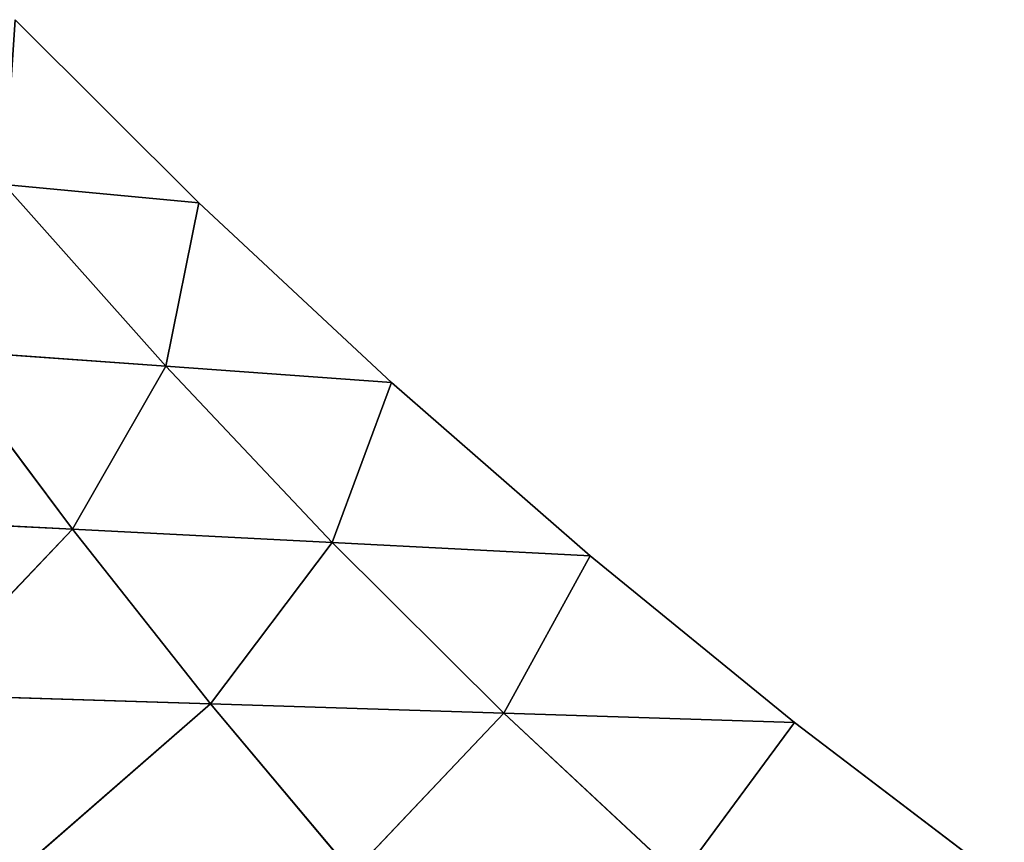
# Model space of a CAD drawing. Extents: x 219 to 498, y 110 to 382.
# Tile 256 of 256: x 402 to 454, y 257 to 300. Entities that reach past the tile are written whole.
import ezdxf

# ---------------------------------------------------------------- set-up
doc = ezdxf.new("R2010")
doc.units = 0
doc.header["$MEASUREMENT"] = 0
doc.layers.get('0').update_dxf_attribs({"color": 144, "linetype": 'CONTINUOUS'})
doc.layers.add('VOILE', color=134, linetype='CONTINUOUS')

# ---------------------------------------------------------------- blocks, each defined once
blk = doc.blocks.new('GROUPE_18')
for p, q in [((168.803, 173.355, 13.029), (178.506, 163.537, 10.972)), ((178.506, 163.527, 10.785), (168.803, 173.344, 12.842)), ((176.761, 154.861, 10.878), (168.22, 164.594, 12.481)), ((178.506, 163.527, 10.785), (168.22, 164.594, 12.481)), ((176.761, 154.861, 10.878), (178.506, 163.527, 10.785)), ((178.506, 163.537, 10.972), (188.705, 153.881, 8.855)), ((178.506, 163.527, 10.785), (178.506, 163.537, 10.972)), ((188.705, 153.871, 8.668), (178.506, 163.527, 10.785)), ((171.823, 146.278, 11.71), (164.735, 155.833, 12.706)), ((176.761, 154.861, 10.878), (164.735, 155.833, 12.706)), ((171.823, 146.278, 11.71), (176.761, 154.861, 10.878)), ((185.574, 145.431, 9.365), (176.761, 154.861, 10.878)), ((188.705, 153.871, 8.668), (176.761, 154.861, 10.878)), ((188.705, 153.871, 8.668), (185.574, 145.431, 9.365)), ((188.705, 153.881, 8.855), (199.216, 144.571, 6.715)), ((188.705, 153.871, 8.668), (188.705, 153.881, 8.855)), ((199.216, 144.561, 6.528), (188.705, 153.871, 8.668)), ((171.823, 146.278, 11.71), (157.989, 147.099, 13.56)), ((163.491, 137.594, 13.034), (171.823, 146.278, 11.71)), ((179.123, 136.963, 10.766), (171.823, 146.278, 11.71)), ((185.574, 145.431, 9.365), (171.823, 146.278, 11.71)), ((185.574, 145.431, 9.365), (179.123, 136.963, 10.766)), ((194.646, 136.3, 7.875), (185.574, 145.431, 9.365)), ((199.216, 144.561, 6.528), (185.574, 145.431, 9.365)), ((199.216, 144.561, 6.528), (194.646, 136.3, 7.875)), ((199.216, 144.571, 6.715), (210.029, 135.618, 4.556)), ((199.216, 144.561, 6.528), (199.216, 144.571, 6.715)), ((210.029, 135.607, 4.369), (199.216, 144.561, 6.528)), ((179.123, 136.963, 10.766), (163.491, 137.594, 13.034)), ((179.123, 136.963, 10.766), (169.162, 128.389, 12.774)), ((186.64, 127.972, 10.007), (179.123, 136.963, 10.766)), ((194.646, 136.3, 7.875), (179.123, 136.963, 10.766)), ((194.646, 136.3, 7.875), (186.64, 127.972, 10.007)), ((203.975, 127.515, 6.477), (194.646, 136.3, 7.875)), ((210.029, 135.607, 4.369), (194.646, 136.3, 7.875)), ((203.975, 127.515, 6.477), (210.029, 135.607, 4.369)), ((210.029, 135.618, 4.556), (221.13, 127.03, 2.379)), ((210.029, 135.607, 4.369), (210.029, 135.618, 4.556)), ((221.13, 127.019, 2.192), (210.029, 135.607, 4.369))]:
    blk.add_line(p, q)
at = {"color": 233}
for p, q in [((168.22, 164.605, 12.668), (178.506, 163.537, 10.972)), ((176.761, 154.872, 11.065), (168.22, 164.605, 12.668)), ((176.761, 154.872, 11.065), (178.506, 163.537, 10.972)), ((171.823, 146.288, 11.898), (164.735, 155.844, 12.893)), ((164.735, 155.844, 12.893), (176.761, 154.872, 11.065)), ((171.823, 146.288, 11.898), (176.761, 154.872, 11.065)), ((176.761, 154.872, 11.065), (188.705, 153.881, 8.855)), ((185.574, 145.442, 9.552), (176.761, 154.872, 11.065)), ((185.574, 145.442, 9.552), (188.705, 153.881, 8.855)), ((157.989, 147.11, 13.747), (171.823, 146.288, 11.898)), ((163.491, 137.605, 13.221), (171.823, 146.288, 11.898)), ((171.823, 146.288, 11.898), (185.574, 145.442, 9.552)), ((179.123, 136.974, 10.953), (171.823, 146.288, 11.898)), ((179.123, 136.974, 10.953), (185.574, 145.442, 9.552)), ((185.574, 145.442, 9.552), (199.216, 144.571, 6.715)), ((194.646, 136.311, 8.062), (185.574, 145.442, 9.552)), ((194.646, 136.311, 8.062), (199.216, 144.571, 6.715)), ((163.491, 137.605, 13.221), (179.123, 136.974, 10.953)), ((169.162, 128.4, 12.961), (179.123, 136.974, 10.953)), ((179.123, 136.974, 10.953), (194.646, 136.311, 8.062)), ((186.64, 127.983, 10.194), (179.123, 136.974, 10.953)), ((186.64, 127.983, 10.194), (194.646, 136.311, 8.062)), ((194.646, 136.311, 8.062), (210.029, 135.618, 4.556)), ((203.975, 127.525, 6.664), (194.646, 136.311, 8.062)), ((203.975, 127.525, 6.664), (210.029, 135.618, 4.556))]:
    blk.add_line(p, q, dxfattribs=at)
at = {"color": 22}
mesh = blk.add_polyface(dxfattribs=at)
corners = [(178.506, 163.537, 10.972), (168.803, 173.355, 13.029), (168.22, 164.605, 12.668)]
mesh.append_faces([[corners[k] for k in face] for face in [(0, 1, 2)]], dxfattribs={"color": 22})
mesh = blk.add_polyface(dxfattribs=at)
corners = [(178.506, 163.527, 10.785), (168.22, 164.594, 12.481), (168.803, 173.344, 12.842)]
mesh.append_faces([[corners[k] for k in face] for face in [(0, 1, 2)]], dxfattribs={"color": 22})
mesh = blk.add_polyface(dxfattribs=at)
corners = [(168.803, 173.344, 12.842), (178.506, 163.537, 10.972), (178.506, 163.527, 10.785), (168.803, 173.355, 13.029)]
mesh.append_faces([[corners[k] for k in face] for face in [(0, 1, 2), (1, 0, 3)]], dxfattribs={"vtx0": -1, "color": 22})
mesh = blk.add_polyface(dxfattribs=at)
corners = [(176.761, 154.872, 11.065), (168.22, 164.605, 12.668), (164.735, 155.844, 12.893)]
mesh.append_faces([[corners[k] for k in face] for face in [(0, 1, 2)]], dxfattribs={"color": 22})
mesh = blk.add_polyface(dxfattribs=at)
corners = [(176.761, 154.861, 10.878), (164.735, 155.833, 12.706), (168.22, 164.594, 12.481)]
mesh.append_faces([[corners[k] for k in face] for face in [(0, 1, 2)]], dxfattribs={"color": 22})
mesh = blk.add_polyface(dxfattribs=at)
corners = [(178.506, 163.537, 10.972), (168.22, 164.605, 12.668), (176.761, 154.872, 11.065)]
mesh.append_faces([[corners[k] for k in face] for face in [(0, 1, 2)]], dxfattribs={"color": 22})
mesh = blk.add_polyface(dxfattribs=at)
corners = [(178.506, 163.527, 10.785), (176.761, 154.861, 10.878), (168.22, 164.594, 12.481)]
mesh.append_faces([[corners[k] for k in face] for face in [(0, 1, 2)]], dxfattribs={"color": 22})
mesh = blk.add_polyface(dxfattribs=at)
corners = [(188.705, 153.881, 8.855), (178.506, 163.537, 10.972), (176.761, 154.872, 11.065)]
mesh.append_faces([[corners[k] for k in face] for face in [(0, 1, 2)]], dxfattribs={"color": 22})
mesh = blk.add_polyface(dxfattribs=at)
corners = [(188.705, 153.871, 8.668), (176.761, 154.861, 10.878), (178.506, 163.527, 10.785)]
mesh.append_faces([[corners[k] for k in face] for face in [(0, 1, 2)]], dxfattribs={"color": 22})
mesh = blk.add_polyface(dxfattribs=at)
corners = [(178.506, 163.527, 10.785), (188.705, 153.881, 8.855), (188.705, 153.871, 8.668), (178.506, 163.537, 10.972)]
mesh.append_faces([[corners[k] for k in face] for face in [(0, 1, 2), (1, 0, 3)]], dxfattribs={"vtx0": -1, "color": 22})
mesh = blk.add_polyface(dxfattribs=at)
corners = [(171.823, 146.288, 11.898), (164.735, 155.844, 12.893), (157.989, 147.11, 13.747)]
mesh.append_faces([[corners[k] for k in face] for face in [(0, 1, 2)]], dxfattribs={"color": 22})
mesh = blk.add_polyface(dxfattribs=at)
corners = [(171.823, 146.278, 11.71), (157.989, 147.099, 13.56), (164.735, 155.833, 12.706)]
mesh.append_faces([[corners[k] for k in face] for face in [(0, 1, 2)]], dxfattribs={"color": 22})
mesh = blk.add_polyface(dxfattribs=at)
corners = [(176.761, 154.872, 11.065), (164.735, 155.844, 12.893), (171.823, 146.288, 11.898)]
mesh.append_faces([[corners[k] for k in face] for face in [(0, 1, 2)]], dxfattribs={"color": 22})
mesh = blk.add_polyface(dxfattribs=at)
corners = [(176.761, 154.861, 10.878), (171.823, 146.278, 11.71), (164.735, 155.833, 12.706)]
mesh.append_faces([[corners[k] for k in face] for face in [(0, 1, 2)]], dxfattribs={"color": 22})
mesh = blk.add_polyface(dxfattribs=at)
corners = [(185.574, 145.442, 9.552), (176.761, 154.872, 11.065), (171.823, 146.288, 11.898)]
mesh.append_faces([[corners[k] for k in face] for face in [(0, 1, 2)]], dxfattribs={"color": 22})
mesh = blk.add_polyface(dxfattribs=at)
corners = [(185.574, 145.431, 9.365), (171.823, 146.278, 11.71), (176.761, 154.861, 10.878)]
mesh.append_faces([[corners[k] for k in face] for face in [(0, 1, 2)]], dxfattribs={"color": 22})
mesh = blk.add_polyface(dxfattribs=at)
corners = [(188.705, 153.881, 8.855), (176.761, 154.872, 11.065), (185.574, 145.442, 9.552)]
mesh.append_faces([[corners[k] for k in face] for face in [(0, 1, 2)]], dxfattribs={"color": 22})
mesh = blk.add_polyface(dxfattribs=at)
corners = [(188.705, 153.871, 8.668), (185.574, 145.431, 9.365), (176.761, 154.861, 10.878)]
mesh.append_faces([[corners[k] for k in face] for face in [(0, 1, 2)]], dxfattribs={"color": 22})
mesh = blk.add_polyface(dxfattribs=at)
corners = [(199.216, 144.571, 6.715), (188.705, 153.881, 8.855), (185.574, 145.442, 9.552)]
mesh.append_faces([[corners[k] for k in face] for face in [(0, 1, 2)]], dxfattribs={"color": 22})
mesh = blk.add_polyface(dxfattribs=at)
corners = [(199.216, 144.561, 6.528), (185.574, 145.431, 9.365), (188.705, 153.871, 8.668)]
mesh.append_faces([[corners[k] for k in face] for face in [(0, 1, 2)]], dxfattribs={"color": 22})
mesh = blk.add_polyface(dxfattribs=at)
corners = [(188.705, 153.871, 8.668), (199.216, 144.571, 6.715), (199.216, 144.561, 6.528), (188.705, 153.881, 8.855)]
mesh.append_faces([[corners[k] for k in face] for face in [(0, 1, 2), (1, 0, 3)]], dxfattribs={"vtx0": -1, "color": 22})
mesh = blk.add_polyface(dxfattribs=at)
corners = [(171.823, 146.288, 11.898), (157.989, 147.11, 13.747), (163.491, 137.605, 13.221)]
mesh.append_faces([[corners[k] for k in face] for face in [(0, 1, 2)]], dxfattribs={"color": 22})
mesh = blk.add_polyface(dxfattribs=at)
corners = [(171.823, 146.278, 11.71), (163.491, 137.594, 13.034), (157.989, 147.099, 13.56)]
mesh.append_faces([[corners[k] for k in face] for face in [(0, 1, 2)]], dxfattribs={"color": 22})
mesh = blk.add_polyface(dxfattribs=at)
corners = [(179.123, 136.974, 10.953), (171.823, 146.288, 11.898), (163.491, 137.605, 13.221)]
mesh.append_faces([[corners[k] for k in face] for face in [(0, 1, 2)]], dxfattribs={"color": 22})
mesh = blk.add_polyface(dxfattribs=at)
corners = [(179.123, 136.963, 10.766), (163.491, 137.594, 13.034), (171.823, 146.278, 11.71)]
mesh.append_faces([[corners[k] for k in face] for face in [(0, 1, 2)]], dxfattribs={"color": 22})
mesh = blk.add_polyface(dxfattribs=at)
corners = [(185.574, 145.442, 9.552), (171.823, 146.288, 11.898), (179.123, 136.974, 10.953)]
mesh.append_faces([[corners[k] for k in face] for face in [(0, 1, 2)]], dxfattribs={"color": 22})
mesh = blk.add_polyface(dxfattribs=at)
corners = [(185.574, 145.431, 9.365), (179.123, 136.963, 10.766), (171.823, 146.278, 11.71)]
mesh.append_faces([[corners[k] for k in face] for face in [(0, 1, 2)]], dxfattribs={"color": 22})
mesh = blk.add_polyface(dxfattribs=at)
corners = [(194.646, 136.311, 8.062), (185.574, 145.442, 9.552), (179.123, 136.974, 10.953)]
mesh.append_faces([[corners[k] for k in face] for face in [(0, 1, 2)]], dxfattribs={"color": 22})
mesh = blk.add_polyface(dxfattribs=at)
corners = [(194.646, 136.3, 7.875), (179.123, 136.963, 10.766), (185.574, 145.431, 9.365)]
mesh.append_faces([[corners[k] for k in face] for face in [(0, 1, 2)]], dxfattribs={"color": 22})
mesh = blk.add_polyface(dxfattribs=at)
corners = [(199.216, 144.571, 6.715), (185.574, 145.442, 9.552), (194.646, 136.311, 8.062)]
mesh.append_faces([[corners[k] for k in face] for face in [(0, 1, 2)]], dxfattribs={"color": 22})
mesh = blk.add_polyface(dxfattribs=at)
corners = [(199.216, 144.561, 6.528), (194.646, 136.3, 7.875), (185.574, 145.431, 9.365)]
mesh.append_faces([[corners[k] for k in face] for face in [(0, 1, 2)]], dxfattribs={"color": 22})
mesh = blk.add_polyface(dxfattribs=at)
corners = [(210.029, 135.618, 4.556), (199.216, 144.571, 6.715), (194.646, 136.311, 8.062)]
mesh.append_faces([[corners[k] for k in face] for face in [(0, 1, 2)]], dxfattribs={"color": 22})
mesh = blk.add_polyface(dxfattribs=at)
corners = [(210.029, 135.607, 4.369), (194.646, 136.3, 7.875), (199.216, 144.561, 6.528)]
mesh.append_faces([[corners[k] for k in face] for face in [(0, 1, 2)]], dxfattribs={"color": 22})
mesh = blk.add_polyface(dxfattribs=at)
corners = [(199.216, 144.561, 6.528), (210.029, 135.618, 4.556), (210.029, 135.607, 4.369), (199.216, 144.571, 6.715)]
mesh.append_faces([[corners[k] for k in face] for face in [(0, 1, 2), (1, 0, 3)]], dxfattribs={"vtx0": -1, "color": 22})
mesh = blk.add_polyface(dxfattribs=at)
corners = [(169.162, 128.4, 12.961), (163.491, 137.605, 13.221), (151.579, 128.777, 14.959)]
mesh.append_faces([[corners[k] for k in face] for face in [(0, 1, 2)]], dxfattribs={"color": 22})
mesh = blk.add_polyface(dxfattribs=at)
corners = [(169.162, 128.389, 12.774), (151.579, 128.767, 14.771), (163.491, 137.594, 13.034)]
mesh.append_faces([[corners[k] for k in face] for face in [(0, 1, 2)]], dxfattribs={"color": 22})
mesh = blk.add_polyface(dxfattribs=at)
corners = [(179.123, 136.974, 10.953), (163.491, 137.605, 13.221), (169.162, 128.4, 12.961)]
mesh.append_faces([[corners[k] for k in face] for face in [(0, 1, 2)]], dxfattribs={"color": 22})
mesh = blk.add_polyface(dxfattribs=at)
corners = [(179.123, 136.963, 10.766), (169.162, 128.389, 12.774), (163.491, 137.594, 13.034)]
mesh.append_faces([[corners[k] for k in face] for face in [(0, 1, 2)]], dxfattribs={"color": 22})
mesh = blk.add_polyface(dxfattribs=at)
corners = [(186.64, 127.983, 10.194), (179.123, 136.974, 10.953), (169.162, 128.4, 12.961)]
mesh.append_faces([[corners[k] for k in face] for face in [(0, 1, 2)]], dxfattribs={"color": 22})
mesh = blk.add_polyface(dxfattribs=at)
corners = [(186.64, 127.972, 10.007), (169.162, 128.389, 12.774), (179.123, 136.963, 10.766)]
mesh.append_faces([[corners[k] for k in face] for face in [(0, 1, 2)]], dxfattribs={"color": 22})
mesh = blk.add_polyface(dxfattribs=at)
corners = [(194.646, 136.311, 8.062), (179.123, 136.974, 10.953), (186.64, 127.983, 10.194)]
mesh.append_faces([[corners[k] for k in face] for face in [(0, 1, 2)]], dxfattribs={"color": 22})
mesh = blk.add_polyface(dxfattribs=at)
corners = [(194.646, 136.3, 7.875), (186.64, 127.972, 10.007), (179.123, 136.963, 10.766)]
mesh.append_faces([[corners[k] for k in face] for face in [(0, 1, 2)]], dxfattribs={"color": 22})
mesh = blk.add_polyface(dxfattribs=at)
corners = [(203.975, 127.525, 6.664), (194.646, 136.311, 8.062), (186.64, 127.983, 10.194)]
mesh.append_faces([[corners[k] for k in face] for face in [(0, 1, 2)]], dxfattribs={"color": 22})
mesh = blk.add_polyface(dxfattribs=at)
corners = [(203.975, 127.515, 6.477), (186.64, 127.972, 10.007), (194.646, 136.3, 7.875)]
mesh.append_faces([[corners[k] for k in face] for face in [(0, 1, 2)]], dxfattribs={"color": 22})
mesh = blk.add_polyface(dxfattribs=at)
corners = [(210.029, 135.618, 4.556), (194.646, 136.311, 8.062), (203.975, 127.525, 6.664)]
mesh.append_faces([[corners[k] for k in face] for face in [(0, 1, 2)]], dxfattribs={"color": 22})
mesh = blk.add_polyface(dxfattribs=at)
corners = [(210.029, 135.607, 4.369), (203.975, 127.515, 6.477), (194.646, 136.3, 7.875)]
mesh.append_faces([[corners[k] for k in face] for face in [(0, 1, 2)]], dxfattribs={"color": 22})
mesh = blk.add_polyface(dxfattribs=at)
corners = [(221.13, 127.03, 2.379), (210.029, 135.618, 4.556), (203.975, 127.525, 6.664)]
mesh.append_faces([[corners[k] for k in face] for face in [(0, 1, 2)]], dxfattribs={"color": 22})
mesh = blk.add_polyface(dxfattribs=at)
corners = [(221.13, 127.019, 2.192), (203.975, 127.515, 6.477), (210.029, 135.607, 4.369)]
mesh.append_faces([[corners[k] for k in face] for face in [(0, 1, 2)]], dxfattribs={"color": 22})
mesh = blk.add_polyface(dxfattribs=at)
corners = [(210.029, 135.607, 4.369), (221.13, 127.03, 2.379), (221.13, 127.019, 2.192), (210.029, 135.618, 4.556)]
mesh.append_faces([[corners[k] for k in face] for face in [(0, 1, 2), (1, 0, 3)]], dxfattribs={"vtx0": -1, "color": 22})
blk = doc.blocks.new('GROUP_35')
at = {"layer": 'VOILE', "extrusion": (-2.60656e-05, -0.058031, 0.998315), "rotation": 0.03072820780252}
blk.add_blockref('GROUPE_18', (10.255, 13.234, -6.006), dxfattribs=at)

msp = doc.modelspace()

# ---------------------------------------------------------------- block references
msp.add_blockref('GROUP_35', (222.755, 114.395, 147.879))

doc.saveas('drawing.dxf')
